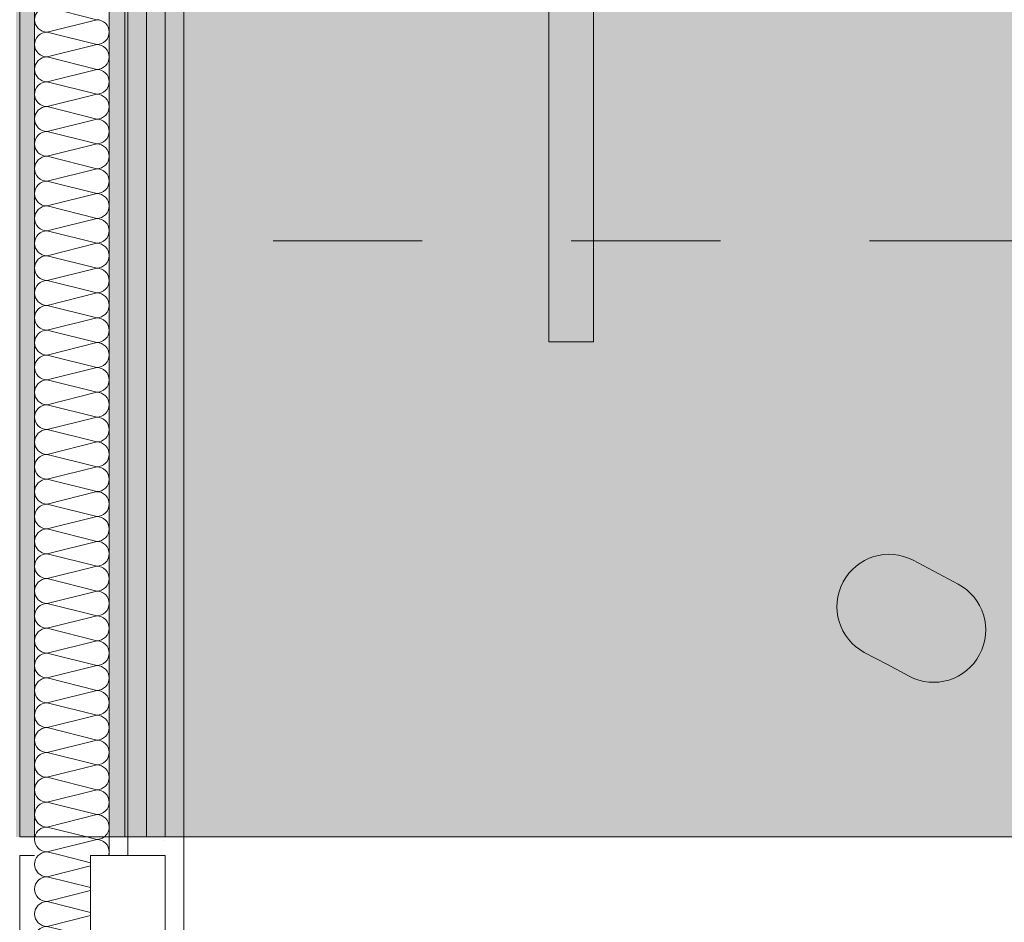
# Model space of a CAD drawing. Header units: metres. Extents: x -3.6 to 85.2, y -11 to 16.8.
# Tile 62 of 256: x 7.805 to 8.465, y 0.953 to 1.558. Entities that reach past the tile are written whole.
import ezdxf

# ---------------------------------------------------------------- set-up
doc = ezdxf.new("R2010")
doc.units = ezdxf.units.M
doc.header["$MEASUREMENT"] = 0
doc.linetypes.add('Strichlinie eng', pattern=[0.115, 0.075, -0.04])
for name, color, linetype in [('Abbruch_606 - Struktur.Wand Innen Ausbau', 7, 'Continuous'), ('Neubau_606 - Struktur.Wand Innen Ausbau', 7, 'Continuous'), ('Neubau_653 - Abdeckung.TB Verkofferung', 7, 'Continuous'), ('Neubau_701 - Einrichtung.Möbel', 7, 'Continuous')]:
    doc.layers.add(name, color=color, linetype=linetype)
doc.linetypes.add('Abbruch 1', pattern='A,0,[1,2022.0244.A_L5A-PL04.03_iB_Deckenspiegel 1.OG1.Shx,S=0.001984,R=0,X=0,Y=0],-0.25,0', length=0.25)
pattern_1 = [(45, (0, 0), (-0.01767767, 0.01767767), [0, -0.025])]

# ---------------------------------------------------------------- blocks, each defined once
blk = doc.blocks.new('*X3')
at = {"layer": 'Abbruch_606 - Struktur.Wand Innen Ausbau', "color": 7, "linetype": 'Continuous', "lineweight": 5}
for p, q in [((7.82332, 1), (7.85666, 1.00833)), ((7.85006, 1.00998), (7.85666, 1.00833)), ((7.82332, 1), (7.83339, 0.99748))]:
    blk.add_line(p, q, dxfattribs=at)
for centre, start, end in [((7.82332, 1.00833), 168.58748, 180), ((7.82332, 1.00833), 180, 270), ((7.85666, 1.01667), 270, 306.66617), ((7.85666, 1), 0, 90), ((7.82332, 0.99167), 90, 135.74351), ((7.85666, 1), 342.41452, 0)]:
    blk.add_arc(centre, 0.00833, start, end, dxfattribs=at)
blk = doc.blocks.new('*X4')
at = {"layer": 'Abbruch_606 - Struktur.Wand Innen Ausbau', "color": 7, "linetype": 'Continuous', "lineweight": 5}
for p, q in [((7.83339, 0.99748), (7.85249, 0.99271)), ((7.82332, 0.98333), (7.85249, 0.99063)), ((7.82332, 0.98333), (7.85249, 0.97604)), ((7.82332, 0.96667), (7.85249, 0.97396)), ((7.82332, 0.96667), (7.85249, 0.95937)), ((7.82332, 0.95), (7.85249, 0.95729)), ((7.82332, 0.95), (7.83339, 0.94748))]:
    blk.add_line(p, q, dxfattribs=at)
for centre, start, end in [((7.82332, 0.99167), 135.74351, 180), ((7.82332, 0.99167), 180, 270), ((7.82332, 0.975), 90, 180), ((7.82332, 0.975), 180, 270), ((7.82332, 0.95833), 90, 180), ((7.82332, 0.95833), 180, 270), ((7.82332, 0.94167), 90, 135.74351)]:
    blk.add_arc(centre, 0.00833, start, end, dxfattribs=at)
blk = doc.blocks.new('*X5')
at = {"layer": 'Abbruch_606 - Struktur.Wand Innen Ausbau', "color": 7, "linetype": 'Continuous', "lineweight": 5}
for p, q in [((7.82332, 1.56667), (7.85666, 1.55833)), ((7.82332, 1.55), (7.85666, 1.55833)), ((7.82332, 1.55), (7.85666, 1.54167)), ((7.82332, 1.53333), (7.85666, 1.54167)), ((7.82332, 1.53333), (7.85666, 1.525)), ((7.82332, 1.51667), (7.85666, 1.525)), ((7.82332, 1.51667), (7.85666, 1.50833)), ((7.82332, 1.5), (7.85666, 1.50833)), ((7.82332, 1.5), (7.85666, 1.49167)), ((7.82332, 1.48333), (7.85666, 1.49167)), ((7.82332, 1.48333), (7.85666, 1.475)), ((7.82332, 1.46667), (7.85666, 1.475)), ((7.82332, 1.46667), (7.85666, 1.45833)), ((7.82332, 1.45), (7.85666, 1.45833)), ((7.82332, 1.45), (7.85666, 1.44167)), ((7.82332, 1.43333), (7.85666, 1.44167)), ((7.82332, 1.43333), (7.85666, 1.425)), ((7.82332, 1.41667), (7.85666, 1.425)), ((7.82332, 1.41667), (7.85666, 1.40833)), ((7.82332, 1.4), (7.85666, 1.40833)), ((7.82332, 1.4), (7.85666, 1.39167)), ((7.82332, 1.38333), (7.85666, 1.39167)), ((7.82332, 1.38333), (7.85666, 1.375)), ((7.82332, 1.36667), (7.85666, 1.375)), ((7.82332, 1.36667), (7.85666, 1.35833)), ((7.82332, 1.35), (7.85666, 1.35833)), ((7.82332, 1.35), (7.85666, 1.34167)), ((7.82332, 1.33333), (7.85666, 1.34167)), ((7.82332, 1.33333), (7.85666, 1.325)), ((7.82332, 1.31667), (7.85666, 1.325)), ((7.82332, 1.31667), (7.85666, 1.30833)), ((7.82332, 1.3), (7.85666, 1.30833)), ((7.82332, 1.3), (7.85666, 1.29167)), ((7.82332, 1.28333), (7.85666, 1.29167)), ((7.82332, 1.28333), (7.85666, 1.275)), ((7.82332, 1.26667), (7.85666, 1.275)), ((7.82332, 1.26667), (7.85666, 1.25833)), ((7.82332, 1.25), (7.85666, 1.25833)), ((7.82332, 1.25), (7.85666, 1.24167)), ((7.82332, 1.23333), (7.85666, 1.24167)), ((7.82332, 1.23333), (7.85666, 1.225)), ((7.82332, 1.21667), (7.85666, 1.225)), ((7.82332, 1.21667), (7.85666, 1.20833)), ((7.82332, 1.2), (7.85666, 1.20833)), ((7.82332, 1.2), (7.85666, 1.19167)), ((7.82332, 1.18333), (7.85666, 1.19167)), ((7.82332, 1.18333), (7.85666, 1.175)), ((7.82332, 1.16667), (7.85666, 1.175)), ((7.82332, 1.16667), (7.85666, 1.15833)), ((7.82332, 1.15), (7.85666, 1.15833)), ((7.82332, 1.15), (7.85666, 1.14167)), ((7.82332, 1.13333), (7.85666, 1.14167)), ((7.82332, 1.13333), (7.85666, 1.125)), ((7.82332, 1.11667), (7.85666, 1.125)), ((7.82332, 1.11667), (7.85666, 1.10833)), ((7.82332, 1.1), (7.85666, 1.10833)), ((7.82332, 1.1), (7.85666, 1.09167)), ((7.82332, 1.08333), (7.85666, 1.09167)), ((7.82332, 1.08333), (7.85666, 1.075)), ((7.82332, 1.06667), (7.85666, 1.075)), ((7.82332, 1.06667), (7.85666, 1.05833)), ((7.82332, 1.05), (7.85666, 1.05833)), ((7.82332, 1.05), (7.85666, 1.04167)), ((7.82332, 1.03333), (7.85666, 1.04167)), ((7.82332, 1.03333), (7.85666, 1.025)), ((7.82332, 1.01667), (7.85666, 1.025)), ((7.82332, 1.01667), (7.85006, 1.00998))]:
    blk.add_line(p, q, dxfattribs=at)
for centre, start, end in [((7.82332, 1.55833), 90, 180), ((7.82332, 1.55833), 180, 270), ((7.85666, 1.55), 0, 90), ((7.82332, 1.54167), 90, 180), ((7.85666, 1.55), 270, 0), ((7.82332, 1.54167), 180, 270), ((7.85666, 1.53333), 0, 90), ((7.82332, 1.525), 90, 180), ((7.85666, 1.53333), 270, 0), ((7.82332, 1.525), 180, 270), ((7.85666, 1.51667), 0, 90), ((7.82332, 1.50833), 90, 180), ((7.85666, 1.51667), 270, 0), ((7.82332, 1.50833), 180, 270), ((7.85666, 1.5), 0, 90), ((7.82332, 1.49167), 90, 180), ((7.85666, 1.5), 270, 0), ((7.82332, 1.49167), 180, 270), ((7.85666, 1.48333), 0, 90), ((7.82332, 1.475), 90, 180), ((7.85666, 1.48333), 270, 0), ((7.82332, 1.475), 180, 270), ((7.85666, 1.46667), 0, 90), ((7.82332, 1.45833), 90, 180), ((7.85666, 1.46667), 270, 0), ((7.82332, 1.45833), 180, 270), ((7.85666, 1.45), 0, 90), ((7.82332, 1.44167), 90, 180), ((7.85666, 1.45), 270, 0), ((7.82332, 1.44167), 180, 270), ((7.85666, 1.43333), 0, 90), ((7.82332, 1.425), 90, 180), ((7.85666, 1.43333), 270, 0), ((7.82332, 1.425), 180, 270), ((7.85666, 1.41667), 0, 90), ((7.82332, 1.40833), 90, 180), ((7.85666, 1.41667), 270, 0), ((7.82332, 1.40833), 180, 270), ((7.85666, 1.4), 0, 90), ((7.82332, 1.39167), 90, 180), ((7.85666, 1.4), 270, 0), ((7.82332, 1.39167), 180, 270), ((7.85666, 1.38333), 0, 90), ((7.82332, 1.375), 90, 180), ((7.85666, 1.38333), 270, 0), ((7.82332, 1.375), 180, 270), ((7.85666, 1.36667), 0, 90), ((7.82332, 1.35833), 90, 180), ((7.85666, 1.36667), 270, 0), ((7.82332, 1.35833), 180, 270), ((7.85666, 1.35), 0, 90), ((7.82332, 1.34167), 90, 180), ((7.85666, 1.35), 270, 0), ((7.82332, 1.34167), 180, 270), ((7.85666, 1.33333), 0, 90), ((7.82332, 1.325), 90, 180), ((7.85666, 1.33333), 270, 0), ((7.82332, 1.325), 180, 270), ((7.85666, 1.31667), 0, 90), ((7.82332, 1.30833), 90, 180), ((7.85666, 1.31667), 270, 0), ((7.82332, 1.30833), 180, 270), ((7.85666, 1.3), 0, 90), ((7.82332, 1.29167), 90, 180), ((7.85666, 1.3), 270, 0), ((7.82332, 1.29167), 180, 270), ((7.85666, 1.28333), 0, 90), ((7.82332, 1.275), 90, 180), ((7.85666, 1.28333), 270, 0), ((7.82332, 1.275), 180, 270), ((7.85666, 1.26667), 0, 90), ((7.82332, 1.25833), 90, 180), ((7.85666, 1.26667), 270, 0), ((7.82332, 1.25833), 180, 270), ((7.85666, 1.25), 0, 90), ((7.82332, 1.24167), 90, 180), ((7.85666, 1.25), 270, 0), ((7.82332, 1.24167), 180, 270), ((7.85666, 1.23333), 0, 90), ((7.82332, 1.225), 90, 180), ((7.85666, 1.23333), 270, 0), ((7.82332, 1.225), 180, 270), ((7.85666, 1.21667), 0, 90), ((7.82332, 1.20833), 90, 180), ((7.85666, 1.21667), 270, 0), ((7.82332, 1.20833), 180, 270), ((7.85666, 1.2), 0, 90), ((7.82332, 1.19167), 90, 180), ((7.85666, 1.2), 270, 0), ((7.82332, 1.19167), 180, 270), ((7.85666, 1.18333), 0, 90), ((7.82332, 1.175), 90, 180), ((7.85666, 1.18333), 270, 0), ((7.82332, 1.175), 180, 270), ((7.85666, 1.16667), 0, 90), ((7.82332, 1.15833), 90, 180), ((7.85666, 1.16667), 270, 0), ((7.82332, 1.15833), 180, 270), ((7.85666, 1.15), 0, 90), ((7.82332, 1.14167), 90, 180), ((7.85666, 1.15), 270, 0), ((7.82332, 1.14167), 180, 270), ((7.85666, 1.13333), 0, 90), ((7.82332, 1.125), 90, 180), ((7.85666, 1.13333), 270, 0), ((7.82332, 1.125), 180, 270), ((7.85666, 1.11667), 0, 90), ((7.82332, 1.10833), 90, 180), ((7.85666, 1.11667), 270, 0), ((7.82332, 1.10833), 180, 270), ((7.85666, 1.1), 0, 90), ((7.82332, 1.09167), 90, 180), ((7.85666, 1.1), 270, 0), ((7.82332, 1.09167), 180, 270), ((7.85666, 1.08333), 0, 90), ((7.82332, 1.075), 90, 180), ((7.85666, 1.08333), 270, 0), ((7.82332, 1.075), 180, 270), ((7.85666, 1.06667), 0, 90), ((7.82332, 1.05833), 90, 180), ((7.85666, 1.06667), 270, 0), ((7.82332, 1.05833), 180, 270), ((7.85666, 1.05), 0, 90), ((7.82332, 1.04167), 90, 180), ((7.85666, 1.05), 270, 0), ((7.82332, 1.04167), 180, 270), ((7.85666, 1.03333), 0, 90), ((7.82332, 1.025), 90, 180), ((7.85666, 1.03333), 270, 0), ((7.82332, 1.025), 180, 270), ((7.85666, 1.01667), 0, 90), ((7.82332, 1.00833), 90, 168.58748), ((7.85666, 1.01667), 306.66617, 0)]:
    blk.add_arc(centre, 0.00833, start, end, dxfattribs=at)

msp = doc.modelspace()

# ---------------------------------------------------------------- hatches: boundary and pattern name
at = {"layer": 'Abbruch_606 - Struktur.Wand Innen Ausbau', "linetype": 'Continuous', "lineweight": 0, "true_color": 0x000000}
h = msp.add_hatch(dxfattribs=at)
h.set_pattern_fill('Gips_0001', color=18, style=0, pattern_type=2)
h.set_pattern_definition(pattern_1)
h.paths.add_polyline_path([(7.80249, 5.18999), (7.80249, 1.00998), (7.81499, 1.00998), (7.81499, 5.18999)])
h = msp.add_hatch(dxfattribs=at)
h.set_pattern_fill('Gips_0001', color=18, style=0, pattern_type=2)
h.set_pattern_definition(pattern_1)
h.paths.add_polyline_path([(7.87749, 1.00998), (7.87749, 5.18999), (7.86499, 5.18999), (7.86499, 1.00998)])
h = msp.add_hatch(dxfattribs=at)
h.set_pattern_fill('Gips_0001', color=18, style=0, pattern_type=2)
h.set_pattern_definition(pattern_1)
h.paths.add_polyline_path([(7.87749, 1.00998), (7.88999, 1.00998), (7.88999, 5.18998), (7.87749, 5.18998)])
h = msp.add_hatch(dxfattribs=at)
h.set_pattern_fill('Gips_0001', color=18, style=0, pattern_type=2)
h.set_pattern_definition(pattern_1)
h.paths.add_polyline_path([(7.86499, 0.99748), (7.87749, 0.99748), (7.87749, 1.00998), (7.86499, 1.00998)])
at = {"layer": 'Neubau_606 - Struktur.Wand Innen Ausbau', "linetype": 'Continuous', "lineweight": 0, "true_color": 0x000000}
h = msp.add_hatch(dxfattribs=at)
h.set_pattern_fill('Gips_0001', color=18, style=0, pattern_type=2)
h.set_pattern_definition(pattern_1)
h.paths.add_polyline_path([(7.81499, 1.00998), (7.80499, 1.00998), (7.80499, 0.99748), (7.81499, 0.99748)])
h = msp.add_hatch(dxfattribs=at)
h.set_pattern_fill('Gips_0001', color=18, style=0, pattern_type=2)
h.set_pattern_definition(pattern_1)
h.paths.add_polyline_path([(7.87749, 0.99748), (7.88999, 0.99748), (7.88999, 1.00998), (7.87749, 1.00998)])
h = msp.add_hatch(dxfattribs=at)
h.set_pattern_fill('Gips_0001', color=18, style=0, pattern_type=2)
h.set_pattern_definition(pattern_1)
h.paths.add_polyline_path([(7.88999, 0.99748), (7.90249, 0.99748), (7.90249, 1.00998), (7.88999, 1.00998)])
h = msp.add_hatch(dxfattribs=at)
h.set_pattern_fill('Gips_0001', color=18, style=0, pattern_type=2)
h.set_pattern_definition(pattern_1)
h.paths.add_polyline_path([(7.90249, 0.99748), (7.91499, 1.00998), (7.90249, 1.00998)])
h = msp.add_hatch(dxfattribs=at)
h.set_pattern_fill('Gips_0001', color=18, style=0, pattern_type=2)
h.set_pattern_definition(pattern_1)
h.paths.add_polyline_path([(7.90249, 0.99748), (7.91499, 0.99748), (7.91499, 1.00998)])
h = msp.add_hatch(dxfattribs=at)
h.set_pattern_fill('Gips_0001', color=18, style=0, pattern_type=2)
h.set_pattern_definition(pattern_1)
h.paths.add_polyline_path([(7.90249, 0.99748), (7.90249, 0.255), (7.91499, 0.255), (7.91499, 0.99748)])
at = {"layer": 'Neubau_653 - Abdeckung.TB Verkofferung', "linetype": 'Continuous', "lineweight": 0, "true_color": 0x000000}
h = msp.add_hatch(dxfattribs=at)
h.set_pattern_fill('Gips_0001', color=18, style=0, pattern_type=2)
h.set_pattern_definition(pattern_1)
h.paths.add_polyline_path([(7.91499, 1.00998), (7.91499, 5.05048), (7.90249, 5.05048), (7.90249, 1.00998)])
at = {"layer": 'Neubau_701 - Einrichtung.Möbel', "linetype": 'Continuous', "lineweight": 0, "true_color": 0x3a3a3a}
for points in [[(7.88999, 3.00998), (7.88999, 1.00998), (8.68999, 1.00998), (8.68999, 2.20998), (10.08999, 2.20998), (10.08999, 3.00998)], [(8.1899, 2.14212), (8.1599, 2.14212), (8.1599, 1.34212), (8.1899, 1.34212)], [(8.38658, 1.12584), (8.40158, 1.11786, 1), (8.43446, 1.17965), (8.40445, 1.19562, 0.994302), (8.37157, 1.13383)]]:
    msp.add_hatch(color=250, dxfattribs=at).paths.add_polyline_path(points)

# ---------------------------------------------------------------- linework, layer by layer
at = {"layer": 'Abbruch_606 - Struktur.Wand Innen Ausbau', "color": 7, "linetype": 'Abbruch 1', "lineweight": 5}
for p, q in [((7.81499, 5.18998), (7.81499, 1.00998)), ((7.86499, 1.00998), (7.86499, 5.18998)), ((7.87749, 1.00998), (7.87749, 5.18998)), ((7.81499, 1.00998), (7.86499, 1.00998)), ((7.86499, 0.99748), (7.86499, 1.00998)), ((7.87749, 0.99748), (7.87749, 1.00998)), ((7.87749, 0.99748), (7.87749, 1.00998)), ((7.85249, 0.94748), (7.85249, 0.99748))]:
    msp.add_line(p, q, dxfattribs=at)
at = {"layer": 'Abbruch_606 - Struktur.Wand Innen Ausbau', "color": 7, "linetype": 'Abbruch 1', "lineweight": 5, "flags": 128}
msp.add_lwpolyline([(7.88999, 1.00998), (7.88999, 5.18999)], dxfattribs=at)
at = {"layer": 'Neubau_606 - Struktur.Wand Innen Ausbau', "color": 1, "linetype": 'Continuous', "lineweight": 5}
for p, q in [((7.86499, 1.00998), (7.81499, 1.00998)), ((7.81499, 0.99748), (7.80499, 0.99748)), ((7.90249, 0.99748), (7.85249, 0.99748)), ((7.90249, 0.99748), (7.85249, 0.99748)), ((7.90249, 0.94748), (7.90249, 0.99748))]:
    msp.add_line(p, q, dxfattribs=at)
at = {"layer": 'Neubau_606 - Struktur.Wand Innen Ausbau', "color": 1, "linetype": 'Continuous', "lineweight": 13, "flags": 128}
for points in [[(7.80499, 1.00998), (7.80499, 5.09998)], [(7.80499, 0.70998), (7.80499, 0.99748)]]:
    msp.add_lwpolyline(points, dxfattribs=at)
at = {"layer": 'Neubau_606 - Struktur.Wand Innen Ausbau', "color": 1, "linetype": 'Continuous', "lineweight": 5, "flags": 128}
for points in [[(7.86499, 1.00998), (7.81499, 1.00998)], [(7.90249, 1.00998), (7.88999, 1.00998)], [(7.91499, 1.00998), (7.90249, 1.00998)], [(7.91499, 0.255), (7.91499, 1.00998)], [(7.80499, 0.99748), (7.80499, 0.94748)]]:
    msp.add_lwpolyline(points, dxfattribs=at)
at = {"layer": 'Neubau_653 - Abdeckung.TB Verkofferung', "color": 1, "linetype": 'Continuous', "lineweight": 9}
for p, q in [((7.80499, 1.00998), (7.80499, 5.05048)), ((7.91499, 1.00998), (7.91499, 5.05048)), ((7.91499, 1.00998), (7.80499, 1.00998))]:
    msp.add_line(p, q, dxfattribs=at)
at = {"layer": 'Neubau_653 - Abdeckung.TB Verkofferung', "color": 1, "linetype": 'Continuous', "lineweight": 5}
for p, q in [((7.87549, 5.05048), (7.87549, 1.00998)), ((7.90249, 5.05048), (7.90249, 1.00998)), ((7.91499, 5.05048), (7.91499, 1.00998))]:
    msp.add_line(p, q, dxfattribs=at)
at = {"layer": 'Neubau_653 - Abdeckung.TB Verkofferung', "color": 1, "linetype": 'Continuous', "lineweight": 5, "flags": 128}
msp.add_lwpolyline([(7.91499, 1.00998), (7.90249, 1.00998), (7.87549, 1.00998)], dxfattribs=at)
at = {"layer": 'Neubau_701 - Einrichtung.Möbel', "color": 7, "linetype": 'Strichlinie eng', "lineweight": 5, "true_color": 0xebebeb}
msp.add_line((8.67499, 1.40998), (7.88999, 1.40998), dxfattribs=at)
at = {"layer": 'Neubau_701 - Einrichtung.Möbel', "color": 7, "linetype": 'Continuous', "lineweight": 5, "true_color": 0xebebeb, "flags": 128}
for points in [[(7.88999, 3.00998), (7.88999, 1.00998), (8.68999, 1.00998), (8.68999, 2.20998), (10.08999, 2.20998), (10.08999, 3.00998)], [(8.1899, 2.14212), (8.1899, 1.34212), (8.1599, 1.34212), (8.1599, 2.14212)]]:
    msp.add_lwpolyline(points, close=True, dxfattribs=at)
msp.add_lwpolyline([(8.38658, 1.12584), (8.37157, 1.13383, -0.994302), (8.40445, 1.19562), (8.43446, 1.17965, -1), (8.40158, 1.11786)], format="xyb", close=True, dxfattribs=at)

# ---------------------------------------------------------------- block references
at = {"layer": 'Abbruch_606 - Struktur.Wand Innen Ausbau', "color": 7, "lineweight": 18}
for name in ['*X5', '*X3', '*X4']:
    msp.add_blockref(name, (0, 0), dxfattribs=at)

doc.saveas('drawing.dxf')
